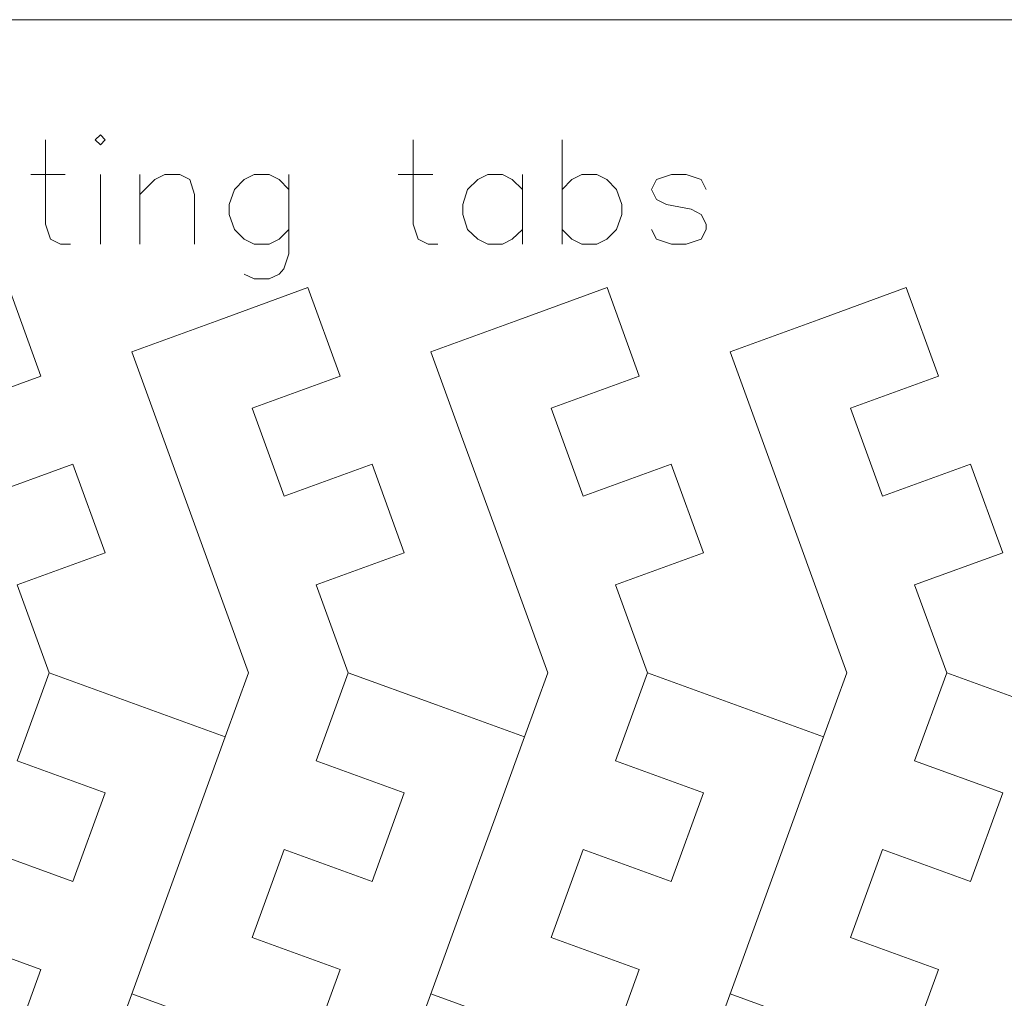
# Model space of a CAD drawing. Header units: millimetres. Extents: x -153 to 179, y -214 to 212.
# Tile 24 of 33: x 31 to 63, y 36 to 68. Entities that reach past the tile are written whole.
import ezdxf
from ezdxf.lldxf.tags import DXFTag

# ---------------------------------------------------------------- set-up
doc = ezdxf.new("R2010")
doc.units = ezdxf.units.MM
doc.header["$MEASUREMENT"] = 0
doc.layers.add('Layer 1', color=7, linetype='Continuous')
tags = doc.linetypes.add('New Line122', pattern=[1.5, 1, -0.5]).pattern_tags.tags
tags[6:7] = [DXFTag(74, 4), DXFTag(75, 0), DXFTag(340, '0'), DXFTag(46, 1.0), DXFTag(50, 0.0), DXFTag(44, 0.0), DXFTag(45, 0.0)]
tags[4:5] = [DXFTag(74, 4), DXFTag(75, 0), DXFTag(340, '0'), DXFTag(46, 1.0), DXFTag(50, 0.0), DXFTag(44, 0.0), DXFTag(45, 0.0)]
tags = doc.linetypes.add('New Line123', pattern=[1.5, 1, -0.5]).pattern_tags.tags
tags[6:7] = [DXFTag(74, 4), DXFTag(75, 0), DXFTag(340, '0'), DXFTag(46, 1.0), DXFTag(50, 0.0), DXFTag(44, 0.0), DXFTag(45, 0.0)]
tags[4:5] = [DXFTag(74, 4), DXFTag(75, 0), DXFTag(340, '0'), DXFTag(46, 1.0), DXFTag(50, 0.0), DXFTag(44, 0.0), DXFTag(45, 0.0)]
tags = doc.linetypes.add('New Line131', pattern=[1.5, 1, -0.5]).pattern_tags.tags
tags[6:7] = [DXFTag(74, 4), DXFTag(75, 0), DXFTag(340, '0'), DXFTag(46, 1.0), DXFTag(50, 0.0), DXFTag(44, 0.0), DXFTag(45, 0.0)]
tags[4:5] = [DXFTag(74, 4), DXFTag(75, 0), DXFTag(340, '0'), DXFTag(46, 1.0), DXFTag(50, 0.0), DXFTag(44, 0.0), DXFTag(45, 0.0)]
tags = doc.linetypes.add('New Line132', pattern=[1.5, 1, -0.5]).pattern_tags.tags
tags[6:7] = [DXFTag(74, 4), DXFTag(75, 0), DXFTag(340, '0'), DXFTag(46, 1.0), DXFTag(50, 0.0), DXFTag(44, 0.0), DXFTag(45, 0.0)]
tags[4:5] = [DXFTag(74, 4), DXFTag(75, 0), DXFTag(340, '0'), DXFTag(46, 1.0), DXFTag(50, 0.0), DXFTag(44, 0.0), DXFTag(45, 0.0)]
tags = doc.linetypes.add('New Line140', pattern=[1.5, 1, -0.5]).pattern_tags.tags
tags[6:7] = [DXFTag(74, 4), DXFTag(75, 0), DXFTag(340, '0'), DXFTag(46, 1.0), DXFTag(50, 0.0), DXFTag(44, 0.0), DXFTag(45, 0.0)]
tags[4:5] = [DXFTag(74, 4), DXFTag(75, 0), DXFTag(340, '0'), DXFTag(46, 1.0), DXFTag(50, 0.0), DXFTag(44, 0.0), DXFTag(45, 0.0)]
tags = doc.linetypes.add('New Line141', pattern=[1.5, 1, -0.5]).pattern_tags.tags
tags[6:7] = [DXFTag(74, 4), DXFTag(75, 0), DXFTag(340, '0'), DXFTag(46, 1.0), DXFTag(50, 0.0), DXFTag(44, 0.0), DXFTag(45, 0.0)]
tags[4:5] = [DXFTag(74, 4), DXFTag(75, 0), DXFTag(340, '0'), DXFTag(46, 1.0), DXFTag(50, 0.0), DXFTag(44, 0.0), DXFTag(45, 0.0)]

msp = doc.modelspace()

# ---------------------------------------------------------------- linework, layer by layer
at = {"layer": 'Layer 1', "color": 1, "lineweight": 9}
for points, knots in [([(-28.1707, 67.7185), (-28.1707, 67.7185), (96.8293, 67.7185), (96.8293, 67.7185), (96.8293, 67.7185), (96.8293, 67.7185), (96.8293, -57.2815), (96.8293, -57.2815)], [0, 0, 0, 0, 0.3333333, 0.3333333, 0.3333333, 0.3333333, 1, 1, 1, 1]), ([(30.9247, 59.1416), (30.9247, 59.1416), (31.9556, 56.3092), (31.9556, 56.3092), (31.9556, 56.3092), (31.9556, 56.3092), (29.1366, 55.2831), (29.1366, 55.2831), (29.1366, 55.2831), (29.1366, 55.2831), (30.1627, 52.464), (30.1627, 52.464), (30.1627, 52.464), (30.1627, 52.464), (32.9817, 53.4902), (32.9817, 53.4902), (32.9817, 53.4902), (32.9817, 53.4902), (34.0127, 50.6576), (34.0127, 50.6576), (34.0127, 50.6576), (34.0127, 50.6576), (31.1936, 49.6315), (31.1936, 49.6315), (31.1936, 49.6315), (31.1936, 49.6315), (32.2196, 46.8125), (32.2196, 46.8125), (32.2196, 46.8125), (32.2196, 46.8125), (31.1936, 43.9934), (31.1936, 43.9934), (31.1936, 43.9934), (31.1936, 43.9934), (34.0127, 42.9674), (34.0127, 42.9674), (34.0127, 42.9674), (34.0127, 42.9674), (32.9817, 40.1349), (32.9817, 40.1349), (32.9817, 40.1349), (32.9817, 40.1349), (30.1626, 41.1609), (30.1626, 41.1609), (30.1626, 41.1609), (30.1626, 41.1609), (29.1366, 38.3418), (29.1366, 38.3418), (29.1366, 38.3418), (29.1366, 38.3418), (31.9558, 37.3157), (31.9558, 37.3157), (31.9558, 37.3157), (31.9558, 37.3157), (30.9247, 34.4833), (30.9247, 34.4833), (30.9247, 34.4833), (30.9247, 34.4833), (25.2866, 36.5354), (25.2866, 36.5354)], [0, 0, 0, 0, 0.0625, 0.0625, 0.0625, 0.0625, 0.125, 0.125, 0.125, 0.125, 0.1875, 0.1875, 0.1875, 0.1875, 0.25, 0.25, 0.25, 0.25, 0.3125, 0.3125, 0.3125, 0.3125, 0.375, 0.375, 0.375, 0.375, 0.4375, 0.4375, 0.4375, 0.4375, 0.5, 0.5, 0.5, 0.5, 0.5625, 0.5625, 0.5625, 0.5625, 0.625, 0.625, 0.625, 0.625, 0.6875, 0.6875, 0.6875, 0.6875, 0.75, 0.75, 0.75, 0.75, 0.8125, 0.8125, 0.8125, 0.8125, 0.875, 0.875, 0.875, 0.875, 1, 1, 1, 1]), ([(40.5024, 59.1416), (40.5024, 59.1416), (41.5333, 56.3092), (41.5333, 56.3092), (41.5333, 56.3092), (41.5333, 56.3092), (38.7143, 55.2831), (38.7143, 55.2831), (38.7143, 55.2831), (38.7143, 55.2831), (39.7403, 52.464), (39.7403, 52.464), (39.7403, 52.464), (39.7403, 52.464), (42.5594, 53.4902), (42.5594, 53.4902), (42.5594, 53.4902), (42.5594, 53.4902), (43.5903, 50.6576), (43.5903, 50.6576), (43.5903, 50.6576), (43.5903, 50.6576), (40.7713, 49.6315), (40.7713, 49.6315), (40.7713, 49.6315), (40.7713, 49.6315), (41.7973, 46.8125), (41.7973, 46.8125), (41.7973, 46.8125), (41.7973, 46.8125), (40.7713, 43.9934), (40.7713, 43.9934), (40.7713, 43.9934), (40.7713, 43.9934), (43.5903, 42.9674), (43.5903, 42.9674), (43.5903, 42.9674), (43.5903, 42.9674), (42.5594, 40.1349), (42.5594, 40.1349), (42.5594, 40.1349), (42.5594, 40.1349), (39.7403, 41.1609), (39.7403, 41.1609), (39.7403, 41.1609), (39.7403, 41.1609), (38.7142, 38.3418), (38.7142, 38.3418), (38.7142, 38.3418), (38.7142, 38.3418), (41.5334, 37.3157), (41.5334, 37.3157), (41.5334, 37.3157), (41.5334, 37.3157), (40.5024, 34.4833), (40.5024, 34.4833), (40.5024, 34.4833), (40.5024, 34.4833), (34.8642, 36.5354), (34.8642, 36.5354)], [0, 0, 0, 0, 0.0625, 0.0625, 0.0625, 0.0625, 0.125, 0.125, 0.125, 0.125, 0.1875, 0.1875, 0.1875, 0.1875, 0.25, 0.25, 0.25, 0.25, 0.3125, 0.3125, 0.3125, 0.3125, 0.375, 0.375, 0.375, 0.375, 0.4375, 0.4375, 0.4375, 0.4375, 0.5, 0.5, 0.5, 0.5, 0.5625, 0.5625, 0.5625, 0.5625, 0.625, 0.625, 0.625, 0.625, 0.6875, 0.6875, 0.6875, 0.6875, 0.75, 0.75, 0.75, 0.75, 0.8125, 0.8125, 0.8125, 0.8125, 0.875, 0.875, 0.875, 0.875, 1, 1, 1, 1]), ([(50.08, 59.1416), (50.08, 59.1416), (51.111, 56.3092), (51.111, 56.3092), (51.111, 56.3092), (51.111, 56.3092), (48.292, 55.2831), (48.292, 55.2831), (48.292, 55.2831), (48.292, 55.2831), (49.318, 52.464), (49.318, 52.464), (49.318, 52.464), (49.318, 52.464), (52.1371, 53.4902), (52.1371, 53.4902), (52.1371, 53.4902), (52.1371, 53.4902), (53.168, 50.6576), (53.168, 50.6576), (53.168, 50.6576), (53.168, 50.6576), (50.3489, 49.6315), (50.3489, 49.6315), (50.3489, 49.6315), (50.3489, 49.6315), (51.375, 46.8125), (51.375, 46.8125), (51.375, 46.8125), (51.375, 46.8125), (50.3489, 43.9934), (50.3489, 43.9934), (50.3489, 43.9934), (50.3489, 43.9934), (53.168, 42.9674), (53.168, 42.9674), (53.168, 42.9674), (53.168, 42.9674), (52.137, 40.1349), (52.137, 40.1349), (52.137, 40.1349), (52.137, 40.1349), (49.318, 41.1609), (49.318, 41.1609), (49.318, 41.1609), (49.318, 41.1609), (48.2919, 38.3418), (48.2919, 38.3418), (48.2919, 38.3418), (48.2919, 38.3418), (51.1111, 37.3157), (51.1111, 37.3157), (51.1111, 37.3157), (51.1111, 37.3157), (50.08, 34.4833), (50.08, 34.4833), (50.08, 34.4833), (50.08, 34.4833), (44.4419, 36.5354), (44.4419, 36.5354)], [0, 0, 0, 0, 0.0625, 0.0625, 0.0625, 0.0625, 0.125, 0.125, 0.125, 0.125, 0.1875, 0.1875, 0.1875, 0.1875, 0.25, 0.25, 0.25, 0.25, 0.3125, 0.3125, 0.3125, 0.3125, 0.375, 0.375, 0.375, 0.375, 0.4375, 0.4375, 0.4375, 0.4375, 0.5, 0.5, 0.5, 0.5, 0.5625, 0.5625, 0.5625, 0.5625, 0.625, 0.625, 0.625, 0.625, 0.6875, 0.6875, 0.6875, 0.6875, 0.75, 0.75, 0.75, 0.75, 0.8125, 0.8125, 0.8125, 0.8125, 0.875, 0.875, 0.875, 0.875, 1, 1, 1, 1]), ([(59.6577, 59.1416), (59.6577, 59.1416), (60.6887, 56.3092), (60.6887, 56.3092), (60.6887, 56.3092), (60.6887, 56.3092), (57.8696, 55.2831), (57.8696, 55.2831), (57.8696, 55.2831), (57.8696, 55.2831), (58.8957, 52.464), (58.8957, 52.464), (58.8957, 52.464), (58.8957, 52.464), (61.7147, 53.4902), (61.7147, 53.4902), (61.7147, 53.4902), (61.7147, 53.4902), (62.7457, 50.6576), (62.7457, 50.6576), (62.7457, 50.6576), (62.7457, 50.6576), (59.9266, 49.6315), (59.9266, 49.6315), (59.9266, 49.6315), (59.9266, 49.6315), (60.9527, 46.8125), (60.9527, 46.8125), (60.9527, 46.8125), (60.9527, 46.8125), (59.9266, 43.9934), (59.9266, 43.9934), (59.9266, 43.9934), (59.9266, 43.9934), (62.7457, 42.9674), (62.7457, 42.9674), (62.7457, 42.9674), (62.7457, 42.9674), (61.7147, 40.1349), (61.7147, 40.1349), (61.7147, 40.1349), (61.7147, 40.1349), (58.8956, 41.1609), (58.8956, 41.1609), (58.8956, 41.1609), (58.8956, 41.1609), (57.8696, 38.3418), (57.8696, 38.3418), (57.8696, 38.3418), (57.8696, 38.3418), (60.6888, 37.3157), (60.6888, 37.3157), (60.6888, 37.3157), (60.6888, 37.3157), (59.6577, 34.4833), (59.6577, 34.4833), (59.6577, 34.4833), (59.6577, 34.4833), (54.0196, 36.5354), (54.0196, 36.5354)], [0, 0, 0, 0, 0.0625, 0.0625, 0.0625, 0.0625, 0.125, 0.125, 0.125, 0.125, 0.1875, 0.1875, 0.1875, 0.1875, 0.25, 0.25, 0.25, 0.25, 0.3125, 0.3125, 0.3125, 0.3125, 0.375, 0.375, 0.375, 0.375, 0.4375, 0.4375, 0.4375, 0.4375, 0.5, 0.5, 0.5, 0.5, 0.5625, 0.5625, 0.5625, 0.5625, 0.625, 0.625, 0.625, 0.625, 0.6875, 0.6875, 0.6875, 0.6875, 0.75, 0.75, 0.75, 0.75, 0.8125, 0.8125, 0.8125, 0.8125, 0.875, 0.875, 0.875, 0.875, 1, 1, 1, 1])]:
    msp.add_open_spline(points, degree=3, knots=knots, dxfattribs=at)
at = {"layer": 'Layer 1', "color": 5, "lineweight": 9}
for points, knots in [([(33.6913, 63.8691), (33.6913, 63.8691), (33.8582, 63.7141), (33.8582, 63.7141), (33.8582, 63.7141), (33.8582, 63.7141), (34.0133, 63.8691), (34.0133, 63.8691), (34.0133, 63.8691), (34.0133, 63.8691), (33.8582, 64.0361), (33.8582, 64.0361), (33.8582, 64.0361), (33.8582, 64.0361), (33.6913, 63.8691), (33.6913, 63.8691)], [0, 0, 0, 0, 0.2, 0.2, 0.2, 0.2, 0.4, 0.4, 0.4, 0.4, 0.6, 0.6, 0.6, 0.6, 1, 1, 1, 1]), ([(32.1052, 63.8691), (32.1052, 63.8691), (32.1052, 61.1741), (32.1052, 61.1741), (32.1052, 61.1741), (32.1052, 61.1741), (32.2603, 60.6971), (32.2603, 60.6971), (32.2603, 60.6971), (32.2603, 60.6971), (32.5822, 60.5301), (32.5822, 60.5301), (32.5822, 60.5301), (32.5822, 60.5301), (32.9042, 60.5301), (32.9042, 60.5301)], [0, 0, 0, 0, 0.2, 0.2, 0.2, 0.2, 0.4, 0.4, 0.4, 0.4, 0.6, 0.6, 0.6, 0.6, 1, 1, 1, 1]), ([(43.8752, 63.8691), (43.8752, 63.8691), (43.8752, 61.1741), (43.8752, 61.1741), (43.8752, 61.1741), (43.8752, 61.1741), (44.0303, 60.6971), (44.0303, 60.6971), (44.0303, 60.6971), (44.0303, 60.6971), (44.3522, 60.5301), (44.3522, 60.5301), (44.3522, 60.5301), (44.3522, 60.5301), (44.6623, 60.5301), (44.6623, 60.5301)], [0, 0, 0, 0, 0.2, 0.2, 0.2, 0.2, 0.4, 0.4, 0.4, 0.4, 0.6, 0.6, 0.6, 0.6, 1, 1, 1, 1]), ([(35.1223, 62.128), (35.1223, 62.128), (35.5993, 62.605), (35.5993, 62.605), (35.5993, 62.605), (35.5993, 62.605), (35.9213, 62.7601), (35.9213, 62.7601), (35.9213, 62.7601), (35.9213, 62.7601), (36.3983, 62.7601), (36.3983, 62.7601), (36.3983, 62.7601), (36.3983, 62.7601), (36.7202, 62.605), (36.7202, 62.605), (36.7202, 62.605), (36.7202, 62.605), (36.8753, 62.128), (36.8753, 62.128), (36.8753, 62.128), (36.8753, 62.128), (36.8753, 60.5301), (36.8753, 60.5301)], [0, 0, 0, 0, 0.1428571, 0.1428571, 0.1428571, 0.1428571, 0.2857143, 0.2857143, 0.2857143, 0.2857143, 0.4285714, 0.4285714, 0.4285714, 0.4285714, 0.5714286, 0.5714286, 0.5714286, 0.5714286, 0.7142857, 0.7142857, 0.7142857, 0.7142857, 1, 1, 1, 1]), ([(39.8923, 62.2831), (39.8923, 62.2831), (39.5822, 62.605), (39.5822, 62.605), (39.5822, 62.605), (39.5822, 62.605), (39.2603, 62.7601), (39.2603, 62.7601), (39.2603, 62.7601), (39.2603, 62.7601), (38.7833, 62.7601), (38.7833, 62.7601), (38.7833, 62.7601), (38.7833, 62.7601), (38.4613, 62.605), (38.4613, 62.605), (38.4613, 62.605), (38.4613, 62.605), (38.1513, 62.2831), (38.1513, 62.2831), (38.1513, 62.2831), (38.1513, 62.2831), (37.9843, 61.806), (37.9843, 61.806), (37.9843, 61.806), (37.9843, 61.806), (37.9843, 61.4842), (37.9843, 61.4842), (37.9843, 61.4842), (37.9843, 61.4842), (38.1513, 61.0072), (38.1513, 61.0072), (38.1513, 61.0072), (38.1513, 61.0072), (38.4613, 60.6971), (38.4613, 60.6971), (38.4613, 60.6971), (38.4613, 60.6971), (38.7833, 60.5301), (38.7833, 60.5301), (38.7833, 60.5301), (38.7833, 60.5301), (39.2603, 60.5301), (39.2603, 60.5301), (39.2603, 60.5301), (39.2603, 60.5301), (39.5822, 60.6971), (39.5822, 60.6971), (39.5822, 60.6971), (39.5822, 60.6971), (39.8923, 61.0072), (39.8923, 61.0072)], [0, 0, 0, 0, 0.0714286, 0.0714286, 0.0714286, 0.0714286, 0.1428571, 0.1428571, 0.1428571, 0.1428571, 0.2142857, 0.2142857, 0.2142857, 0.2142857, 0.2857143, 0.2857143, 0.2857143, 0.2857143, 0.3571429, 0.3571429, 0.3571429, 0.3571429, 0.4285714, 0.4285714, 0.4285714, 0.4285714, 0.5, 0.5, 0.5, 0.5, 0.5714286, 0.5714286, 0.5714286, 0.5714286, 0.6428571, 0.6428571, 0.6428571, 0.6428571, 0.7142857, 0.7142857, 0.7142857, 0.7142857, 0.7857143, 0.7857143, 0.7857143, 0.7857143, 0.8571429, 0.8571429, 0.8571429, 0.8571429, 1, 1, 1, 1]), ([(39.8923, 62.7601), (39.8923, 62.7601), (39.8923, 60.2201), (39.8923, 60.2201), (39.8923, 60.2201), (39.8923, 60.2201), (39.7372, 59.7431), (39.7372, 59.7431), (39.7372, 59.7431), (39.7372, 59.7431), (39.5822, 59.5761), (39.5822, 59.5761), (39.5822, 59.5761), (39.5822, 59.5761), (39.2603, 59.4211), (39.2603, 59.4211), (39.2603, 59.4211), (39.2603, 59.4211), (38.7833, 59.4211), (38.7833, 59.4211), (38.7833, 59.4211), (38.7833, 59.4211), (38.4613, 59.5761), (38.4613, 59.5761)], [0, 0, 0, 0, 0.1428571, 0.1428571, 0.1428571, 0.1428571, 0.2857143, 0.2857143, 0.2857143, 0.2857143, 0.4285714, 0.4285714, 0.4285714, 0.4285714, 0.5714286, 0.5714286, 0.5714286, 0.5714286, 0.7142857, 0.7142857, 0.7142857, 0.7142857, 1, 1, 1, 1]), ([(47.3692, 62.2831), (47.3692, 62.2831), (47.0473, 62.605), (47.0473, 62.605), (47.0473, 62.605), (47.0473, 62.605), (46.7372, 62.7601), (46.7372, 62.7601), (46.7372, 62.7601), (46.7372, 62.7601), (46.2602, 62.7601), (46.2602, 62.7601), (46.2602, 62.7601), (46.2602, 62.7601), (45.9383, 62.605), (45.9383, 62.605), (45.9383, 62.605), (45.9383, 62.605), (45.6163, 62.2831), (45.6163, 62.2831), (45.6163, 62.2831), (45.6163, 62.2831), (45.4613, 61.806), (45.4613, 61.806), (45.4613, 61.806), (45.4613, 61.806), (45.4613, 61.4842), (45.4613, 61.4842), (45.4613, 61.4842), (45.4613, 61.4842), (45.6163, 61.0072), (45.6163, 61.0072), (45.6163, 61.0072), (45.6163, 61.0072), (45.9383, 60.6971), (45.9383, 60.6971), (45.9383, 60.6971), (45.9383, 60.6971), (46.2602, 60.5301), (46.2602, 60.5301), (46.2602, 60.5301), (46.2602, 60.5301), (46.7372, 60.5301), (46.7372, 60.5301), (46.7372, 60.5301), (46.7372, 60.5301), (47.0473, 60.6971), (47.0473, 60.6971), (47.0473, 60.6971), (47.0473, 60.6971), (47.3692, 61.0072), (47.3692, 61.0072)], [0, 0, 0, 0, 0.0714286, 0.0714286, 0.0714286, 0.0714286, 0.1428571, 0.1428571, 0.1428571, 0.1428571, 0.2142857, 0.2142857, 0.2142857, 0.2142857, 0.2857143, 0.2857143, 0.2857143, 0.2857143, 0.3571429, 0.3571429, 0.3571429, 0.3571429, 0.4285714, 0.4285714, 0.4285714, 0.4285714, 0.5, 0.5, 0.5, 0.5, 0.5714286, 0.5714286, 0.5714286, 0.5714286, 0.6428571, 0.6428571, 0.6428571, 0.6428571, 0.7142857, 0.7142857, 0.7142857, 0.7142857, 0.7857143, 0.7857143, 0.7857143, 0.7857143, 0.8571429, 0.8571429, 0.8571429, 0.8571429, 1, 1, 1, 1]), ([(48.6452, 62.2831), (48.6452, 62.2831), (48.9552, 62.605), (48.9552, 62.605), (48.9552, 62.605), (48.9552, 62.605), (49.2772, 62.7601), (49.2772, 62.7601), (49.2772, 62.7601), (49.2772, 62.7601), (49.7542, 62.7601), (49.7542, 62.7601), (49.7542, 62.7601), (49.7542, 62.7601), (50.0762, 62.605), (50.0762, 62.605), (50.0762, 62.605), (50.0762, 62.605), (50.3863, 62.2831), (50.3863, 62.2831), (50.3863, 62.2831), (50.3863, 62.2831), (50.5532, 61.806), (50.5532, 61.806), (50.5532, 61.806), (50.5532, 61.806), (50.5532, 61.4842), (50.5532, 61.4842), (50.5532, 61.4842), (50.5532, 61.4842), (50.3863, 61.0072), (50.3863, 61.0072), (50.3863, 61.0072), (50.3863, 61.0072), (50.0762, 60.6971), (50.0762, 60.6971), (50.0762, 60.6971), (50.0762, 60.6971), (49.7542, 60.5301), (49.7542, 60.5301), (49.7542, 60.5301), (49.7542, 60.5301), (49.2772, 60.5301), (49.2772, 60.5301), (49.2772, 60.5301), (49.2772, 60.5301), (48.9552, 60.6971), (48.9552, 60.6971), (48.9552, 60.6971), (48.9552, 60.6971), (48.6452, 61.0072), (48.6452, 61.0072)], [0, 0, 0, 0, 0.0714286, 0.0714286, 0.0714286, 0.0714286, 0.1428571, 0.1428571, 0.1428571, 0.1428571, 0.2142857, 0.2142857, 0.2142857, 0.2142857, 0.2857143, 0.2857143, 0.2857143, 0.2857143, 0.3571429, 0.3571429, 0.3571429, 0.3571429, 0.4285714, 0.4285714, 0.4285714, 0.4285714, 0.5, 0.5, 0.5, 0.5, 0.5714286, 0.5714286, 0.5714286, 0.5714286, 0.6428571, 0.6428571, 0.6428571, 0.6428571, 0.7142857, 0.7142857, 0.7142857, 0.7142857, 0.7857143, 0.7857143, 0.7857143, 0.7857143, 0.8571429, 0.8571429, 0.8571429, 0.8571429, 1, 1, 1, 1]), ([(53.2482, 62.2831), (53.2482, 62.2831), (53.0932, 62.605), (53.0932, 62.605), (53.0932, 62.605), (53.0932, 62.605), (52.6162, 62.7601), (52.6162, 62.7601), (52.6162, 62.7601), (52.6162, 62.7601), (52.1392, 62.7601), (52.1392, 62.7601), (52.1392, 62.7601), (52.1392, 62.7601), (51.6622, 62.605), (51.6622, 62.605), (51.6622, 62.605), (51.6622, 62.605), (51.5072, 62.2831), (51.5072, 62.2831), (51.5072, 62.2831), (51.5072, 62.2831), (51.6622, 61.9611), (51.6622, 61.9611), (51.6622, 61.9611), (51.6622, 61.9611), (51.9842, 61.806), (51.9842, 61.806), (51.9842, 61.806), (51.9842, 61.806), (52.7712, 61.6511), (52.7712, 61.6511), (52.7712, 61.6511), (52.7712, 61.6511), (53.0932, 61.4842), (53.0932, 61.4842), (53.0932, 61.4842), (53.0932, 61.4842), (53.2482, 61.1741), (53.2482, 61.1741), (53.2482, 61.1741), (53.2482, 61.1741), (53.2482, 61.0072), (53.2482, 61.0072), (53.2482, 61.0072), (53.2482, 61.0072), (53.0932, 60.6971), (53.0932, 60.6971), (53.0932, 60.6971), (53.0932, 60.6971), (52.6162, 60.5301), (52.6162, 60.5301), (52.6162, 60.5301), (52.6162, 60.5301), (52.1392, 60.5301), (52.1392, 60.5301), (52.1392, 60.5301), (52.1392, 60.5301), (51.6622, 60.6971), (51.6622, 60.6971), (51.6622, 60.6971), (51.6622, 60.6971), (51.5072, 61.0072), (51.5072, 61.0072)], [0, 0, 0, 0, 0.0588235, 0.0588235, 0.0588235, 0.0588235, 0.1176471, 0.1176471, 0.1176471, 0.1176471, 0.1764706, 0.1764706, 0.1764706, 0.1764706, 0.2352941, 0.2352941, 0.2352941, 0.2352941, 0.2941176, 0.2941176, 0.2941176, 0.2941176, 0.3529412, 0.3529412, 0.3529412, 0.3529412, 0.4117647, 0.4117647, 0.4117647, 0.4117647, 0.4705882, 0.4705882, 0.4705882, 0.4705882, 0.5294118, 0.5294118, 0.5294118, 0.5294118, 0.5882353, 0.5882353, 0.5882353, 0.5882353, 0.6470588, 0.6470588, 0.6470588, 0.6470588, 0.7058824, 0.7058824, 0.7058824, 0.7058824, 0.7647059, 0.7647059, 0.7647059, 0.7647059, 0.8235294, 0.8235294, 0.8235294, 0.8235294, 0.8823529, 0.8823529, 0.8823529, 0.8823529, 1, 1, 1, 1])]:
    msp.add_open_spline(points, degree=3, knots=knots, dxfattribs=at)
for points in [[(48.6452, 63.8691), (48.6452, 63.8691), (48.6452, 60.5301), (48.6452, 60.5301)], [(31.6283, 62.7601), (31.6283, 62.7601), (32.7373, 62.7601), (32.7373, 62.7601)], [(33.8582, 62.7601), (33.8582, 62.7601), (33.8582, 60.5301), (33.8582, 60.5301)], [(35.1223, 62.7601), (35.1223, 62.7601), (35.1223, 60.5301), (35.1223, 60.5301)], [(43.3982, 62.7601), (43.3982, 62.7601), (44.5073, 62.7601), (44.5073, 62.7601)], [(47.3692, 62.7601), (47.3692, 62.7601), (47.3692, 60.5301), (47.3692, 60.5301)]]:
    msp.add_open_spline(points, degree=3, dxfattribs=at)
at = {"layer": 'Layer 1', "color": 1, "lineweight": 9}
for points in [[(40.5024, 59.1416), (40.5024, 59.1416), (37.6833, 58.1156), (37.6833, 58.1156)], [(50.0801, 59.1416), (50.0801, 59.1416), (47.261, 58.1156), (47.261, 58.1156)], [(59.6577, 59.1416), (59.6577, 59.1416), (56.8387, 58.1156), (56.8387, 58.1156)], [(37.6833, 58.1156), (37.6833, 58.1156), (34.8642, 57.0896), (34.8642, 57.0896)], [(47.261, 58.1156), (47.261, 58.1156), (44.4419, 57.0896), (44.4419, 57.0896)], [(56.8387, 58.1156), (56.8387, 58.1156), (54.0196, 57.0896), (54.0196, 57.0896)], [(34.8642, 57.0896), (34.8642, 57.0896), (35.848, 54.3865), (35.848, 54.3865)], [(44.4419, 57.0896), (44.4419, 57.0896), (45.4257, 54.3865), (45.4257, 54.3865)], [(54.0196, 57.0896), (54.0196, 57.0896), (55.0033, 54.3865), (55.0033, 54.3865)], [(36.8741, 51.5675), (36.8741, 51.5675), (38.6047, 46.8125), (38.6047, 46.8125)], [(46.4518, 51.5675), (46.4518, 51.5675), (48.1824, 46.8125), (48.1824, 46.8125)], [(56.0294, 51.5675), (56.0294, 51.5675), (57.7601, 46.8125), (57.7601, 46.8125)], [(32.2196, 46.8124), (32.2196, 46.8124), (35.0387, 45.7864), (35.0387, 45.7864)], [(38.6047, 46.8125), (38.6047, 46.8125), (37.8578, 44.7604), (37.8578, 44.7604)], [(41.7973, 46.8124), (41.7973, 46.8124), (44.6163, 45.7864), (44.6163, 45.7864)], [(48.1824, 46.8125), (48.1824, 46.8125), (47.4354, 44.7604), (47.4354, 44.7604)], [(51.375, 46.8124), (51.375, 46.8124), (54.194, 45.7864), (54.194, 45.7864)], [(57.7601, 46.8125), (57.7601, 46.8125), (57.0131, 44.7604), (57.0131, 44.7604)], [(60.9527, 46.8124), (60.9527, 46.8124), (63.7717, 45.7864), (63.7717, 45.7864)], [(35.0387, 45.7864), (35.0387, 45.7864), (37.8578, 44.7604), (37.8578, 44.7604)], [(44.6163, 45.7864), (44.6163, 45.7864), (47.4355, 44.7604), (47.4355, 44.7604)], [(54.194, 45.7864), (54.194, 45.7864), (57.0131, 44.7604), (57.0131, 44.7604)], [(37.8578, 44.7604), (37.8578, 44.7604), (36.874, 42.0573), (36.874, 42.0573)], [(47.4354, 44.7604), (47.4354, 44.7604), (46.4517, 42.0573), (46.4517, 42.0573)], [(57.0131, 44.7604), (57.0131, 44.7604), (56.0294, 42.0573), (56.0294, 42.0573)], [(35.8479, 39.2383), (35.8479, 39.2383), (34.1173, 34.4833), (34.1173, 34.4833)], [(45.4256, 39.2383), (45.4256, 39.2383), (43.695, 34.4833), (43.695, 34.4833)], [(55.0033, 39.2383), (55.0033, 39.2383), (53.2726, 34.4833), (53.2726, 34.4833)]]:
    msp.add_open_spline(points, degree=3, dxfattribs=at)
at = {"layer": 'Layer 1', "color": 1, "linetype": 'New Line141', "lineweight": 9}
msp.add_open_spline([(35.848, 54.3865), (35.848, 54.3865), (36.8741, 51.5675), (36.8741, 51.5675)], degree=3, dxfattribs=at)
at = {"layer": 'Layer 1', "color": 1, "linetype": 'New Line132', "lineweight": 9}
msp.add_open_spline([(45.4257, 54.3865), (45.4257, 54.3865), (46.4518, 51.5675), (46.4518, 51.5675)], degree=3, dxfattribs=at)
at = {"layer": 'Layer 1', "color": 1, "linetype": 'New Line123', "lineweight": 9}
msp.add_open_spline([(55.0033, 54.3865), (55.0033, 54.3865), (56.0294, 51.5675), (56.0294, 51.5675)], degree=3, dxfattribs=at)
at = {"layer": 'Layer 1', "color": 1, "linetype": 'New Line140', "lineweight": 9}
msp.add_open_spline([(36.874, 42.0573), (36.874, 42.0573), (35.8479, 39.2383), (35.8479, 39.2383)], degree=3, dxfattribs=at)
at = {"layer": 'Layer 1', "color": 1, "linetype": 'New Line131', "lineweight": 9}
msp.add_open_spline([(46.4517, 42.0573), (46.4517, 42.0573), (45.4256, 39.2383), (45.4256, 39.2383)], degree=3, dxfattribs=at)
at = {"layer": 'Layer 1', "color": 1, "linetype": 'New Line122', "lineweight": 9}
msp.add_open_spline([(56.0294, 42.0573), (56.0294, 42.0573), (55.0033, 39.2383), (55.0033, 39.2383)], degree=3, dxfattribs=at)

doc.saveas('drawing.dxf')
